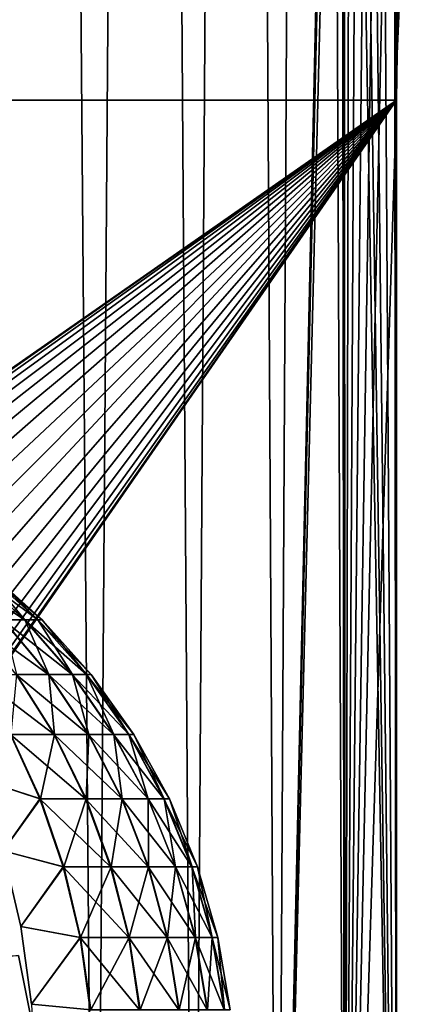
# Model space of a CAD drawing. Header units: millimetres. Extents: x -24 to 50, y -66 to 68.
# Tile 59 of 99: x 20.54 to 24.08, y 11.72 to 20.74. Entities that reach past the tile are written whole.
import ezdxf

# ---------------------------------------------------------------- set-up
doc = ezdxf.new("R2010")
doc.units = ezdxf.units.MM
doc.header["$LTSCALE"] = 65.185185
for name, color, linetype in [('1', 7, 'CONTINUOUS'), ('2', 7, 'CONTINUOUS'), ('4', 7, 'CONTINUOUS'), ('5', 7, 'CONTINUOUS'), ('62', 7, 'CONTINUOUS'), ('63', 7, 'CONTINUOUS'), ('64', 7, 'CONTINUOUS')]:
    doc.layers.add(name, color=color, linetype=linetype)

msp = doc.modelspace()

# ---------------------------------------------------------------- linework, layer by layer
at = {"layer": '1', "color": 253, "linetype": 'Continuous', "true_color": 0xaab4c3}
for points in [[(19.5864, 68.2, -14.7182), (20.7071, 68.2, -13.0944), (20.189, 5, -13.88), (19.5864, 68.2, -14.7182)], [(20.189, 5, -13.88), (20.7071, 68.2, -13.0944), (21.2257, 5, -12.236), (20.189, 5, -13.88)], [(20.7071, 68.2, -13.0944), (21.6937, 68.2, -11.3857), (21.2257, 5, -12.236), (20.7071, 68.2, -13.0944)], [(21.2257, 5, -12.236), (21.6937, 68.2, -11.3857), (22.1289, 5, -10.5149), (21.2257, 5, -12.236)], [(21.6937, 68.2, -11.3857), (22.5395, 68.2, -9.6031), (22.1289, 5, -10.5149), (21.6937, 68.2, -11.3857)], [(22.1289, 5, -10.5149), (22.5395, 68.2, -9.6031), (22.8927, 5, -8.7277), (22.1289, 5, -10.5149)], [(22.5395, 68.2, -9.6031), (23.2391, 68.2, -7.7584), (22.8927, 5, -8.7277), (22.5395, 68.2, -9.6031)], [(22.8927, 5, -8.7277), (23.2391, 68.2, -7.7584), (23.4821, 31.3996, -6.9886), (22.8927, 5, -8.7277)], [(23.4821, 30.6004, -6.9886), (22.8927, 5, -8.7277), (23.4821, 31.3996, -6.9886), (23.4821, 30.6004, -6.9886)], [(23.5091, 29.8048, -6.8972), (22.8927, 5, -8.7277), (23.4821, 30.6004, -6.9886), (23.5091, 29.8048, -6.8972)], [(23.5125, 5, -6.8855), (22.8927, 5, -8.7277), (23.5091, 29.8048, -6.8972), (23.5125, 5, -6.8855)], [(23.562, 29.0207, -6.7144), (23.5125, 5, -6.8855), (23.5091, 29.8048, -6.8972), (23.562, 29.0207, -6.7144)], [(23.6384, 28.2572, -6.4403), (23.5125, 5, -6.8855), (23.562, 29.0207, -6.7144), (23.6384, 28.2572, -6.4403)], [(23.7345, 27.5246, -6.0763), (23.5125, 5, -6.8855), (23.6384, 28.2572, -6.4403), (23.7345, 27.5246, -6.0763)], [(23.8453, 26.835, -5.6261), (23.5125, 5, -6.8855), (23.7345, 27.5246, -6.0763), (23.8453, 26.835, -5.6261)], [(23.9643, 26.2002, -5.0952), (23.5125, 5, -6.8855), (23.8453, 26.835, -5.6261), (23.9643, 26.2002, -5.0952)], [(23.9844, 20, -5), (23.5125, 5, -6.8855), (23.9643, 26.2002, -5.0952), (23.9844, 20, -5)], [(23.9906, 20.4221, -4.9702), (23.9844, 20, -5), (23.9643, 26.2002, -5.0952), (23.9906, 20.4221, -4.9702)], [(24.0846, 25.6318, -4.4924), (23.9906, 20.4221, -4.9702), (23.9643, 26.2002, -5.0952), (24.0846, 25.6318, -4.4924)], [(24.0089, 20.8372, -4.8808), (23.9906, 20.4221, -4.9702), (24.0846, 25.6318, -4.4924), (24.0089, 20.8372, -4.8808)], [(23.9844, 5, -5), (23.5125, 5, -6.8855), (23.9844, 20, -5), (23.9844, 5, -5)]]:
    msp.add_3dface(points, dxfattribs=at)
at = {"layer": '2', "color": 253, "linetype": 'Continuous', "true_color": 0xaab4c3}
for points in [[(19.5864, 68.2, 14.7182), (20.189, 5, 13.88), (20.7071, 68.2, 13.0944), (19.5864, 68.2, 14.7182)], [(20.189, 5, 13.88), (21.2257, 5, 12.236), (20.7071, 68.2, 13.0944), (20.189, 5, 13.88)], [(20.7071, 68.2, 13.0944), (21.2257, 5, 12.236), (21.6937, 68.2, 11.3857), (20.7071, 68.2, 13.0944)], [(21.2257, 5, 12.236), (22.1289, 5, 10.5149), (21.6937, 68.2, 11.3857), (21.2257, 5, 12.236)], [(21.6937, 68.2, 11.3857), (22.1289, 5, 10.5149), (22.5395, 68.2, 9.6031), (21.6937, 68.2, 11.3857)], [(22.1289, 5, 10.5149), (22.8927, 5, 8.7277), (22.5395, 68.2, 9.6031), (22.1289, 5, 10.5149)], [(22.5395, 68.2, 9.6031), (22.8927, 5, 8.7277), (23.2391, 68.2, 7.7584), (22.5395, 68.2, 9.6031)], [(22.8927, 5, 8.7277), (23.5125, 5, 6.8855), (23.2391, 68.2, 7.7584), (22.8927, 5, 8.7277)], [(23.5125, 5, 6.8855), (23.4821, 30.6004, 6.9886), (23.2391, 68.2, 7.7584), (23.5125, 5, 6.8855)], [(23.5091, 29.8048, 6.8972), (23.4821, 30.6004, 6.9886), (23.5125, 5, 6.8855), (23.5091, 29.8048, 6.8972)], [(23.562, 29.0207, 6.7144), (23.5091, 29.8048, 6.8972), (23.5125, 5, 6.8855), (23.562, 29.0207, 6.7144)], [(23.9844, 5, 5), (23.562, 29.0207, 6.7144), (23.5125, 5, 6.8855), (23.9844, 5, 5)], [(23.6384, 28.2572, 6.4403), (23.562, 29.0207, 6.7144), (23.9844, 5, 5), (23.6384, 28.2572, 6.4403)], [(23.7345, 27.5246, 6.0763), (23.6384, 28.2572, 6.4403), (23.9844, 5, 5), (23.7345, 27.5246, 6.0763)], [(23.8453, 26.835, 5.6261), (23.7345, 27.5246, 6.0763), (23.9844, 5, 5), (23.8453, 26.835, 5.6261)], [(23.9643, 26.2002, 5.0952), (23.8453, 26.835, 5.6261), (23.9844, 5, 5), (23.9643, 26.2002, 5.0952)], [(24.0089, 20.8372, 4.8808), (23.9643, 26.2002, 5.0952), (23.9906, 20.4221, 4.9702), (24.0089, 20.8372, 4.8808)], [(23.9906, 20.4221, 4.9702), (23.9643, 26.2002, 5.0952), (23.9844, 20, 5), (23.9906, 20.4221, 4.9702)], [(23.9844, 20, 5), (23.9643, 26.2002, 5.0952), (23.9844, 5, 5), (23.9844, 20, 5)]]:
    msp.add_3dface(points, dxfattribs=at)
at = {"layer": '4', "color": 253, "linetype": 'Continuous', "true_color": 0xaab4c3}
for points in [[(23.9844, 20, 5), (16.3225, 12.8203, 5), (7, 20, 5), (23.9844, 20, 5)], [(16.3225, 12.8203, 5), (23.9844, 20, 5), (16.591, 12.591, 5), (16.3225, 12.8203, 5)], [(23.9844, 20, 5), (23.9844, 5, 5), (16.591, 12.591, 5), (23.9844, 20, 5)], [(16.591, 12.591, 5), (23.9844, 5, 5), (16.8203, 12.3225, 5), (16.591, 12.591, 5)], [(16.8203, 12.3225, 5), (23.9844, 5, 5), (17.0048, 12.0215, 5), (16.8203, 12.3225, 5)], [(17.0048, 12.0215, 5), (23.9844, 5, 5), (17.1399, 11.6953, 5), (17.0048, 12.0215, 5)]]:
    msp.add_3dface(points, dxfattribs=at)
at = {"layer": '5', "color": 253, "linetype": 'Continuous', "true_color": 0xaab4c3}
for points in [[(13.6775, 12.8203, -5), (23.9844, 20, -5), (7, 20, -5), (13.6775, 12.8203, -5)], [(13.9785, 13.0048, -5), (23.9844, 20, -5), (13.6775, 12.8203, -5), (13.9785, 13.0048, -5)], [(14.3047, 13.1399, -5), (23.9844, 20, -5), (13.9785, 13.0048, -5), (14.3047, 13.1399, -5)], [(14.648, 13.2223, -5), (23.9844, 20, -5), (14.3047, 13.1399, -5), (14.648, 13.2223, -5)], [(15, 13.25, -5), (23.9844, 20, -5), (14.648, 13.2223, -5), (15, 13.25, -5)], [(15.352, 13.2223, -5), (23.9844, 20, -5), (15, 13.25, -5), (15.352, 13.2223, -5)], [(15.6953, 13.1399, -5), (23.9844, 20, -5), (15.352, 13.2223, -5), (15.6953, 13.1399, -5)], [(16.0215, 13.0048, -5), (23.9844, 20, -5), (15.6953, 13.1399, -5), (16.0215, 13.0048, -5)], [(16.3225, 12.8203, -5), (23.9844, 20, -5), (16.0215, 13.0048, -5), (16.3225, 12.8203, -5)], [(16.591, 12.591, -5), (23.9844, 20, -5), (16.3225, 12.8203, -5), (16.591, 12.591, -5)], [(16.8203, 12.3225, -5), (23.9844, 20, -5), (16.591, 12.591, -5), (16.8203, 12.3225, -5)], [(23.9844, 5, -5), (23.9844, 20, -5), (16.8203, 9.6775, -5), (23.9844, 5, -5)], [(16.8203, 9.6775, -5), (23.9844, 20, -5), (17.0048, 9.9785, -5), (16.8203, 9.6775, -5)], [(17.0048, 12.0215, -5), (23.9844, 20, -5), (16.8203, 12.3225, -5), (17.0048, 12.0215, -5)], [(17.0048, 9.9785, -5), (23.9844, 20, -5), (17.1399, 10.3047, -5), (17.0048, 9.9785, -5)], [(17.1399, 11.6953, -5), (23.9844, 20, -5), (17.0048, 12.0215, -5), (17.1399, 11.6953, -5)], [(17.1399, 10.3047, -5), (23.9844, 20, -5), (17.2223, 10.648, -5), (17.1399, 10.3047, -5)], [(17.2223, 11.352, -5), (23.9844, 20, -5), (17.1399, 11.6953, -5), (17.2223, 11.352, -5)], [(17.2223, 10.648, -5), (23.9844, 20, -5), (17.25, 11, -5), (17.2223, 10.648, -5)], [(17.25, 11, -5), (23.9844, 20, -5), (17.2223, 11.352, -5), (17.25, 11, -5)]]:
    msp.add_3dface(points, dxfattribs=at)
at = {"layer": '62', "color": 253, "linetype": 'Continuous', "true_color": 0xaab4c3}
msp.add_3dface([(20.5249, 12.1705, 4.9), (16.511, 11.6628, 4.9), (20.6396, 11.5895, 4.9), (20.5249, 12.1705, 4.9)], dxfattribs=at)
at = {"layer": '63', "color": 253, "linetype": 'Continuous', "true_color": 0xaab4c3}
for points in [[(20.6396, 11.5894, -4.9), (16.214, 12.1175, -4.9), (20.5249, 12.1704, -4.9), (20.6396, 11.5894, -4.9)], [(16.3813, 11.9025, -4.9), (16.214, 12.1175, -4.9), (20.6396, 11.5894, -4.9), (16.3813, 11.9025, -4.9)], [(16.511, 11.6628, -4.9), (16.3813, 11.9025, -4.9), (20.6396, 11.5894, -4.9), (16.511, 11.6628, -4.9)]]:
    msp.add_3dface(points, dxfattribs=at)
at = {"layer": '64', "color": 253, "linetype": 'Continuous', "true_color": 0xaab4c3}
for points in [[(20.093, 15.691, -1.2364), (20.5806, 15.2426, -1.3548), (19.9106, 15.691, -1.8312), (20.093, 15.691, -1.2364)], [(19.9106, 15.691, -1.8312), (20.5806, 15.2426, -1.3548), (20.3807, 15.2426, -2.0065), (19.9106, 15.691, -1.8312)], [(20.2036, 15.691, -0.6242), (20.7018, 15.2426, -0.6839), (20.093, 15.691, -1.2364), (20.2036, 15.691, -0.6242)], [(20.093, 15.691, -1.2364), (20.7018, 15.2426, -0.6839), (20.5806, 15.2426, -1.3548), (20.093, 15.691, -1.2364)], [(20.0945, 15.691, 1.2304), (20.3831, 15.2426, 2.0001), (20.5822, 15.2426, 1.3481), (20.0945, 15.691, 1.2304)], [(20.0945, 15.691, 1.2304), (20.5822, 15.2426, 1.3481), (20.2044, 15.691, 0.618), (20.0945, 15.691, 1.2304)], [(20.2409, 15.691, -0.0031), (20.7426, 15.2426, -0.0034), (20.2036, 15.691, -0.6242), (20.2409, 15.691, -0.0031)], [(20.2036, 15.691, -0.6242), (20.7426, 15.2426, -0.0034), (20.7018, 15.2426, -0.6839), (20.2036, 15.691, -0.6242)], [(20.2044, 15.691, 0.618), (20.5822, 15.2426, 1.3481), (20.7026, 15.2426, 0.6771), (20.2044, 15.691, 0.618)], [(20.2044, 15.691, 0.618), (20.7026, 15.2426, 0.6771), (20.2409, 15.691, -0.0031), (20.2044, 15.691, 0.618)], [(20.2409, 15.691, -0.0031), (20.7026, 15.2426, 0.6771), (20.7426, 15.2426, -0.0034), (20.2409, 15.691, -0.0031)], [(20.3807, 15.2426, -2.0065), (20.8008, 14.7409, -2.1632), (20.105, 15.2426, -2.63), (20.3807, 15.2426, -2.0065)], [(20.105, 15.2426, -2.63), (20.8008, 14.7409, -2.1632), (20.5036, 14.7409, -2.8353), (20.105, 15.2426, -2.63)], [(20.5806, 15.2426, -1.3548), (21.0162, 14.7409, -1.4605), (20.3807, 15.2426, -2.0065), (20.5806, 15.2426, -1.3548)], [(20.3807, 15.2426, -2.0065), (21.0162, 14.7409, -1.4605), (20.8008, 14.7409, -2.1632), (20.3807, 15.2426, -2.0065)], [(20.3831, 15.2426, 2.0001), (20.5069, 14.7409, 2.8288), (20.8033, 14.7409, 2.1563), (20.3831, 15.2426, 2.0001)], [(20.3831, 15.2426, 2.0001), (20.8033, 14.7409, 2.1563), (20.5822, 15.2426, 1.3481), (20.3831, 15.2426, 2.0001)], [(20.7018, 15.2426, -0.6839), (21.1469, 14.7409, -0.7373), (20.5806, 15.2426, -1.3548), (20.7018, 15.2426, -0.6839)], [(20.5806, 15.2426, -1.3548), (21.1469, 14.7409, -0.7373), (21.0162, 14.7409, -1.4605), (20.5806, 15.2426, -1.3548)], [(20.5822, 15.2426, 1.3481), (20.8033, 14.7409, 2.1563), (21.018, 14.7409, 1.4534), (20.5822, 15.2426, 1.3481)], [(20.5822, 15.2426, 1.3481), (21.018, 14.7409, 1.4534), (20.7026, 15.2426, 0.6771), (20.5822, 15.2426, 1.3481)], [(20.7426, 15.2426, -0.0034), (21.191, 14.7409, -0.0037), (20.7018, 15.2426, -0.6839), (20.7426, 15.2426, -0.0034)], [(20.7018, 15.2426, -0.6839), (21.191, 14.7409, -0.0037), (21.1469, 14.7409, -0.7373), (20.7018, 15.2426, -0.6839)], [(20.7026, 15.2426, 0.6771), (21.018, 14.7409, 1.4534), (21.1478, 14.7409, 0.73), (20.7026, 15.2426, 0.6771)], [(20.7026, 15.2426, 0.6771), (21.1478, 14.7409, 0.73), (20.7426, 15.2426, -0.0034), (20.7026, 15.2426, 0.6771)], [(20.7426, 15.2426, -0.0034), (21.1478, 14.7409, 0.73), (21.191, 14.7409, -0.0037), (20.7426, 15.2426, -0.0034)], [(20.5036, 14.7409, -2.8353), (20.8497, 14.1922, -3.0137), (20.1288, 14.7409, -3.4676), (20.5036, 14.7409, -2.8353)], [(20.1288, 14.7409, -3.4676), (20.8497, 14.1922, -3.0137), (20.4513, 14.1922, -3.6856), (20.1288, 14.7409, -3.4676)], [(20.5069, 14.7409, 2.8288), (20.4557, 14.1922, 3.6792), (20.8533, 14.1922, 3.0067), (20.5069, 14.7409, 2.8288)], [(20.8008, 14.7409, -2.1632), (21.1656, 14.1922, -2.2992), (20.5036, 14.7409, -2.8353), (20.8008, 14.7409, -2.1632)], [(20.5036, 14.7409, -2.8353), (21.1656, 14.1922, -2.2992), (20.8497, 14.1922, -3.0137), (20.5036, 14.7409, -2.8353)], [(20.5069, 14.7409, 2.8288), (20.8533, 14.1922, 3.0067), (20.8033, 14.7409, 2.1563), (20.5069, 14.7409, 2.8288)], [(21.0162, 14.7409, -1.4605), (21.3946, 14.1922, -1.5524), (20.8008, 14.7409, -2.1632), (21.0162, 14.7409, -1.4605)], [(20.8008, 14.7409, -2.1632), (21.3946, 14.1922, -1.5524), (21.1656, 14.1922, -2.2992), (20.8008, 14.7409, -2.1632)], [(20.8033, 14.7409, 2.1563), (20.8533, 14.1922, 3.0067), (21.1683, 14.1922, 2.2919), (20.8033, 14.7409, 2.1563)], [(20.8033, 14.7409, 2.1563), (21.1683, 14.1922, 2.2919), (21.018, 14.7409, 1.4534), (20.8033, 14.7409, 2.1563)], [(21.1469, 14.7409, -0.7373), (21.5335, 14.1922, -0.7837), (21.0162, 14.7409, -1.4605), (21.1469, 14.7409, -0.7373)], [(21.0162, 14.7409, -1.4605), (21.5335, 14.1922, -0.7837), (21.3946, 14.1922, -1.5524), (21.0162, 14.7409, -1.4605)], [(21.018, 14.7409, 1.4534), (21.1683, 14.1922, 2.2919), (21.3964, 14.1922, 1.5448), (21.018, 14.7409, 1.4534)], [(21.018, 14.7409, 1.4534), (21.3964, 14.1922, 1.5448), (21.1478, 14.7409, 0.73), (21.018, 14.7409, 1.4534)], [(21.191, 14.7409, -0.0037), (21.5803, 14.1922, -0.0039), (21.1469, 14.7409, -0.7373), (21.191, 14.7409, -0.0037)], [(21.1469, 14.7409, -0.7373), (21.5803, 14.1922, -0.0039), (21.5335, 14.1922, -0.7837), (21.1469, 14.7409, -0.7373)], [(21.1478, 14.7409, 0.73), (21.3964, 14.1922, 1.5448), (21.5344, 14.1922, 0.7759), (21.1478, 14.7409, 0.73)], [(21.1478, 14.7409, 0.73), (21.5344, 14.1922, 0.7759), (21.191, 14.7409, -0.0037), (21.1478, 14.7409, 0.73)], [(21.191, 14.7409, -0.0037), (21.5344, 14.1922, 0.7759), (21.5803, 14.1922, -0.0039), (21.191, 14.7409, -0.0037)], [(20.4557, 14.1922, 3.6792), (20.1577, 13.7884, 4.451), (20.7255, 13.6033, 3.8611), (20.4557, 14.1922, 3.6792)], [(20.4513, 14.1922, -3.6856), (20.721, 13.6033, -3.8679), (20.1577, 13.7883, -4.451), (20.4513, 14.1922, -3.6856)], [(20.8497, 14.1922, -3.0137), (21.139, 13.6033, -3.1627), (20.4513, 14.1922, -3.6856), (20.8497, 14.1922, -3.0137)], [(20.4513, 14.1922, -3.6856), (21.139, 13.6033, -3.1627), (20.721, 13.6033, -3.8679), (20.4513, 14.1922, -3.6856)], [(20.4557, 14.1922, 3.6792), (20.7255, 13.6033, 3.8611), (20.8533, 14.1922, 3.0067), (20.4557, 14.1922, 3.6792)], [(20.8533, 14.1922, 3.0067), (20.7255, 13.6033, 3.8611), (21.1428, 13.6033, 3.1554), (20.8533, 14.1922, 3.0067)], [(21.1656, 14.1922, -2.2992), (21.4705, 13.6033, -2.4129), (20.8497, 14.1922, -3.0137), (21.1656, 14.1922, -2.2992)], [(20.8497, 14.1922, -3.0137), (21.4705, 13.6033, -2.4129), (21.139, 13.6033, -3.1627), (20.8497, 14.1922, -3.0137)], [(20.8533, 14.1922, 3.0067), (21.1428, 13.6033, 3.1554), (21.1683, 14.1922, 2.2919), (20.8533, 14.1922, 3.0067)], [(21.1683, 14.1922, 2.2919), (21.1428, 13.6033, 3.1554), (21.4734, 13.6033, 2.4053), (21.1683, 14.1922, 2.2919)], [(21.3946, 14.1922, -1.5524), (21.7109, 13.6033, -1.6292), (21.1656, 14.1922, -2.2992), (21.3946, 14.1922, -1.5524)], [(21.1656, 14.1922, -2.2992), (21.7109, 13.6033, -1.6292), (21.4705, 13.6033, -2.4129), (21.1656, 14.1922, -2.2992)], [(21.1683, 14.1922, 2.2919), (21.4734, 13.6033, 2.4053), (21.3964, 14.1922, 1.5448), (21.1683, 14.1922, 2.2919)], [(21.5335, 14.1922, -0.7837), (21.8567, 13.6033, -0.8224), (21.3946, 14.1922, -1.5524), (21.5335, 14.1922, -0.7837)], [(21.3946, 14.1922, -1.5524), (21.8567, 13.6033, -0.8224), (21.7109, 13.6033, -1.6292), (21.3946, 14.1922, -1.5524)], [(21.3964, 14.1922, 1.5448), (21.4734, 13.6033, 2.4053), (21.7128, 13.6033, 1.6212), (21.3964, 14.1922, 1.5448)], [(21.3964, 14.1922, 1.5448), (21.7128, 13.6033, 1.6212), (21.5344, 14.1922, 0.7759), (21.3964, 14.1922, 1.5448)], [(21.5803, 14.1922, -0.0039), (21.9058, 13.6033, -0.0041), (21.5335, 14.1922, -0.7837), (21.5803, 14.1922, -0.0039)], [(21.5335, 14.1922, -0.7837), (21.9058, 13.6033, -0.0041), (21.8567, 13.6033, -0.8224), (21.5335, 14.1922, -0.7837)], [(21.5344, 14.1922, 0.7759), (21.7128, 13.6033, 1.6212), (21.8576, 13.6033, 0.8143), (21.5344, 14.1922, 0.7759)], [(21.5344, 14.1922, 0.7759), (21.8576, 13.6033, 0.8143), (21.5803, 14.1922, -0.0039), (21.5344, 14.1922, 0.7759)], [(21.5803, 14.1922, -0.0039), (21.8576, 13.6033, 0.8143), (21.9058, 13.6033, -0.0041), (21.5803, 14.1922, -0.0039)], [(20.1577, 13.7884, 4.451), (20.3828, 13.1277, 4.6452), (20.7255, 13.6033, 3.8611), (20.1577, 13.7884, 4.451)], [(20.1577, 13.7883, -4.451), (20.721, 13.6033, -3.8679), (20.3828, 13.1276, -4.6453), (20.1577, 13.7883, -4.451)], [(20.7255, 13.6033, 3.8611), (20.3828, 13.1277, 4.6452), (20.939, 12.9817, 4.0051), (20.7255, 13.6033, 3.8611)], [(20.721, 13.6033, -3.8679), (20.9343, 12.9817, -4.0121), (20.3828, 13.1276, -4.6453), (20.721, 13.6033, -3.8679)], [(21.139, 13.6033, -3.1627), (21.3679, 12.9817, -3.2806), (20.721, 13.6033, -3.8679), (21.139, 13.6033, -3.1627)], [(20.721, 13.6033, -3.8679), (21.3679, 12.9817, -3.2806), (20.9343, 12.9817, -4.0121), (20.721, 13.6033, -3.8679)], [(20.7255, 13.6033, 3.8611), (20.939, 12.9817, 4.0051), (21.1428, 13.6033, 3.1554), (20.7255, 13.6033, 3.8611)], [(21.1428, 13.6033, 3.1554), (20.939, 12.9817, 4.0051), (21.3718, 12.9817, 3.2731), (21.1428, 13.6033, 3.1554)], [(21.4705, 13.6033, -2.4129), (21.7118, 12.9817, -2.5029), (21.139, 13.6033, -3.1627), (21.4705, 13.6033, -2.4129)], [(21.139, 13.6033, -3.1627), (21.7118, 12.9817, -2.5029), (21.3679, 12.9817, -3.2806), (21.139, 13.6033, -3.1627)], [(21.1428, 13.6033, 3.1554), (21.3718, 12.9817, 3.2731), (21.4734, 13.6033, 2.4053), (21.1428, 13.6033, 3.1554)], [(21.4734, 13.6033, 2.4053), (21.3718, 12.9817, 3.2731), (21.7148, 12.9817, 2.4949), (21.4734, 13.6033, 2.4053)], [(21.7109, 13.6033, -1.6292), (21.9611, 12.9817, -1.6899), (21.4705, 13.6033, -2.4129), (21.7109, 13.6033, -1.6292)], [(21.4705, 13.6033, -2.4129), (21.9611, 12.9817, -1.6899), (21.7118, 12.9817, -2.5029), (21.4705, 13.6033, -2.4129)], [(21.4734, 13.6033, 2.4053), (21.7148, 12.9817, 2.4949), (21.7128, 13.6033, 1.6212), (21.4734, 13.6033, 2.4053)], [(21.8567, 13.6033, -0.8224), (22.1123, 12.9817, -0.8531), (21.7109, 13.6033, -1.6292), (21.8567, 13.6033, -0.8224)], [(21.7109, 13.6033, -1.6292), (22.1123, 12.9817, -0.8531), (21.9611, 12.9817, -1.6899), (21.7109, 13.6033, -1.6292)], [(21.7128, 13.6033, 1.6212), (21.7148, 12.9817, 2.4949), (21.9631, 12.9817, 1.6816), (21.7128, 13.6033, 1.6212)], [(21.7128, 13.6033, 1.6212), (21.9631, 12.9817, 1.6816), (21.8576, 13.6033, 0.8143), (21.7128, 13.6033, 1.6212)], [(21.9058, 13.6033, -0.0041), (22.1633, 12.9817, -0.0043), (21.8567, 13.6033, -0.8224), (21.9058, 13.6033, -0.0041)], [(21.8567, 13.6033, -0.8224), (22.1633, 12.9817, -0.0043), (22.1123, 12.9817, -0.8531), (21.8567, 13.6033, -0.8224)], [(21.8576, 13.6033, 0.8143), (21.9631, 12.9817, 1.6816), (22.1133, 12.9817, 0.8447), (21.8576, 13.6033, 0.8143)], [(21.8576, 13.6033, 0.8143), (22.1133, 12.9817, 0.8447), (21.9058, 13.6033, -0.0041), (21.8576, 13.6033, 0.8143)], [(21.9058, 13.6033, -0.0041), (22.1133, 12.9817, 0.8447), (22.1633, 12.9817, -0.0043), (21.9058, 13.6033, -0.0041)], [(20.3828, 13.1277, 4.6452), (20.546, 12.436, 4.7861), (20.939, 12.9817, 4.0051), (20.3828, 13.1277, 4.6452)], [(20.3828, 13.1276, -4.6453), (20.9343, 12.9817, -4.0121), (20.546, 12.4359, -4.7861), (20.3828, 13.1276, -4.6453)], [(20.939, 12.9817, 4.0051), (20.546, 12.436, 4.7861), (21.0935, 12.3351, 4.1092), (20.939, 12.9817, 4.0051)], [(20.9343, 12.9817, -4.0121), (21.0886, 12.3351, -4.1165), (20.546, 12.4359, -4.7861), (20.9343, 12.9817, -4.0121)], [(21.3679, 12.9817, -3.2806), (21.5335, 12.3351, -3.3659), (20.9343, 12.9817, -4.0121), (21.3679, 12.9817, -3.2806)], [(20.9343, 12.9817, -4.0121), (21.5335, 12.3351, -3.3659), (21.0886, 12.3351, -4.1165), (20.9343, 12.9817, -4.0121)], [(20.939, 12.9817, 4.0051), (21.0935, 12.3351, 4.1092), (21.3718, 12.9817, 3.2731), (20.939, 12.9817, 4.0051)], [(21.3718, 12.9817, 3.2731), (21.0935, 12.3351, 4.1092), (21.5375, 12.3351, 3.3582), (21.3718, 12.9817, 3.2731)], [(21.7118, 12.9817, -2.5029), (21.8863, 12.3351, -2.568), (21.3679, 12.9817, -3.2806), (21.7118, 12.9817, -2.5029)], [(21.3679, 12.9817, -3.2806), (21.8863, 12.3351, -2.568), (21.5335, 12.3351, -3.3659), (21.3679, 12.9817, -3.2806)], [(21.3718, 12.9817, 3.2731), (21.5375, 12.3351, 3.3582), (21.7148, 12.9817, 2.4949), (21.3718, 12.9817, 3.2731)], [(21.7148, 12.9817, 2.4949), (21.5375, 12.3351, 3.3582), (21.8894, 12.3351, 2.5598), (21.7148, 12.9817, 2.4949)], [(21.9611, 12.9817, -1.6899), (22.1421, 12.3351, -1.7339), (21.7118, 12.9817, -2.5029), (21.9611, 12.9817, -1.6899)], [(21.7118, 12.9817, -2.5029), (22.1421, 12.3351, -1.7339), (21.8863, 12.3351, -2.568), (21.7118, 12.9817, -2.5029)], [(21.7148, 12.9817, 2.4949), (21.8894, 12.3351, 2.5598), (21.9631, 12.9817, 1.6816), (21.7148, 12.9817, 2.4949)], [(21.9631, 12.9817, 1.6816), (21.8894, 12.3351, 2.5598), (22.1442, 12.3351, 1.7254), (21.9631, 12.9817, 1.6816)], [(22.1123, 12.9817, -0.8531), (22.2973, 12.3351, -0.8753), (21.9611, 12.9817, -1.6899), (22.1123, 12.9817, -0.8531)], [(21.9611, 12.9817, -1.6899), (22.2973, 12.3351, -0.8753), (22.1421, 12.3351, -1.7339), (21.9611, 12.9817, -1.6899)], [(21.9631, 12.9817, 1.6816), (22.1442, 12.3351, 1.7254), (22.1133, 12.9817, 0.8447), (21.9631, 12.9817, 1.6816)], [(22.1633, 12.9817, -0.0043), (22.3496, 12.3351, -0.0044), (22.1123, 12.9817, -0.8531), (22.1633, 12.9817, -0.0043)], [(22.1123, 12.9817, -0.8531), (22.3496, 12.3351, -0.0044), (22.2973, 12.3351, -0.8753), (22.1123, 12.9817, -0.8531)], [(22.1133, 12.9817, 0.8447), (22.1442, 12.3351, 1.7254), (22.2983, 12.3351, 0.8666), (22.1133, 12.9817, 0.8447)], [(22.1133, 12.9817, 0.8447), (22.2983, 12.3351, 0.8666), (22.1633, 12.9817, -0.0043), (22.1133, 12.9817, 0.8447)], [(22.1633, 12.9817, -0.0043), (22.2983, 12.3351, 0.8666), (22.3496, 12.3351, -0.0044), (22.1633, 12.9817, -0.0043)], [(20.546, 12.436, 4.7861), (20.6449, 11.7234, 4.8714), (21.0935, 12.3351, 4.1092), (20.546, 12.436, 4.7861)], [(20.546, 12.4359, -4.7861), (21.0886, 12.3351, -4.1165), (20.6449, 11.7232, -4.8714), (20.546, 12.4359, -4.7861)], [(21.0935, 12.3351, 4.1092), (20.6449, 11.7234, 4.8714), (21.1869, 11.6718, 4.1723), (21.0935, 12.3351, 4.1092)], [(21.0886, 12.3351, -4.1165), (21.182, 11.6718, -4.1796), (20.6449, 11.7232, -4.8714), (21.0886, 12.3351, -4.1165)], [(21.5335, 12.3351, -3.3659), (21.6337, 11.6718, -3.4176), (21.0886, 12.3351, -4.1165), (21.5335, 12.3351, -3.3659)], [(21.0886, 12.3351, -4.1165), (21.6337, 11.6718, -3.4176), (21.182, 11.6718, -4.1796), (21.0886, 12.3351, -4.1165)], [(21.0935, 12.3351, 4.1092), (21.1869, 11.6718, 4.1723), (21.5375, 12.3351, 3.3582), (21.0935, 12.3351, 4.1092)], [(21.5375, 12.3351, 3.3582), (21.1869, 11.6718, 4.1723), (21.6377, 11.6718, 3.4097), (21.5375, 12.3351, 3.3582)], [(21.8863, 12.3351, -2.568), (21.9919, 11.6718, -2.6074), (21.5335, 12.3351, -3.3659), (21.8863, 12.3351, -2.568)], [(21.5335, 12.3351, -3.3659), (21.9919, 11.6718, -2.6074), (21.6337, 11.6718, -3.4176), (21.5335, 12.3351, -3.3659)], [(21.5375, 12.3351, 3.3582), (21.6377, 11.6718, 3.4097), (21.8894, 12.3351, 2.5598), (21.5375, 12.3351, 3.3582)], [(21.8894, 12.3351, 2.5598), (21.6377, 11.6718, 3.4097), (21.995, 11.6718, 2.5991), (21.8894, 12.3351, 2.5598)], [(22.1421, 12.3351, -1.7339), (22.2516, 11.6718, -1.7604), (21.8863, 12.3351, -2.568), (22.1421, 12.3351, -1.7339)], [(21.8863, 12.3351, -2.568), (22.2516, 11.6718, -1.7604), (21.9919, 11.6718, -2.6074), (21.8863, 12.3351, -2.568)], [(21.8894, 12.3351, 2.5598), (21.995, 11.6718, 2.5991), (22.1442, 12.3351, 1.7254), (21.8894, 12.3351, 2.5598)], [(22.1442, 12.3351, 1.7254), (21.995, 11.6718, 2.5991), (22.2537, 11.6718, 1.7518), (22.1442, 12.3351, 1.7254)], [(22.2973, 12.3351, -0.8753), (22.4092, 11.6718, -0.8887), (22.1421, 12.3351, -1.7339), (22.2973, 12.3351, -0.8753)], [(22.1421, 12.3351, -1.7339), (22.4092, 11.6718, -0.8887), (22.2516, 11.6718, -1.7604), (22.1421, 12.3351, -1.7339)], [(22.1442, 12.3351, 1.7254), (22.2537, 11.6718, 1.7518), (22.2983, 12.3351, 0.8666), (22.1442, 12.3351, 1.7254)], [(22.2983, 12.3351, 0.8666), (22.2537, 11.6718, 1.7518), (22.4102, 11.6718, 0.8799), (22.2983, 12.3351, 0.8666)], [(22.3496, 12.3351, -0.0044), (22.4623, 11.6718, -0.0044), (22.2973, 12.3351, -0.8753), (22.3496, 12.3351, -0.0044)], [(22.2973, 12.3351, -0.8753), (22.4623, 11.6718, -0.0044), (22.4092, 11.6718, -0.8887), (22.2973, 12.3351, -0.8753)], [(22.2983, 12.3351, 0.8666), (22.4102, 11.6718, 0.8799), (22.3496, 12.3351, -0.0044), (22.2983, 12.3351, 0.8666)], [(22.3496, 12.3351, -0.0044), (22.4102, 11.6718, 0.8799), (22.4623, 11.6718, -0.0044), (22.3496, 12.3351, -0.0044)], [(20.6449, 11.7234, 4.8714), (20.678, 11, 4.9), (21.1869, 11.6718, 4.1723), (20.6449, 11.7234, 4.8714)]]:
    msp.add_3dface(points, dxfattribs=at)

doc.saveas('drawing.dxf')
